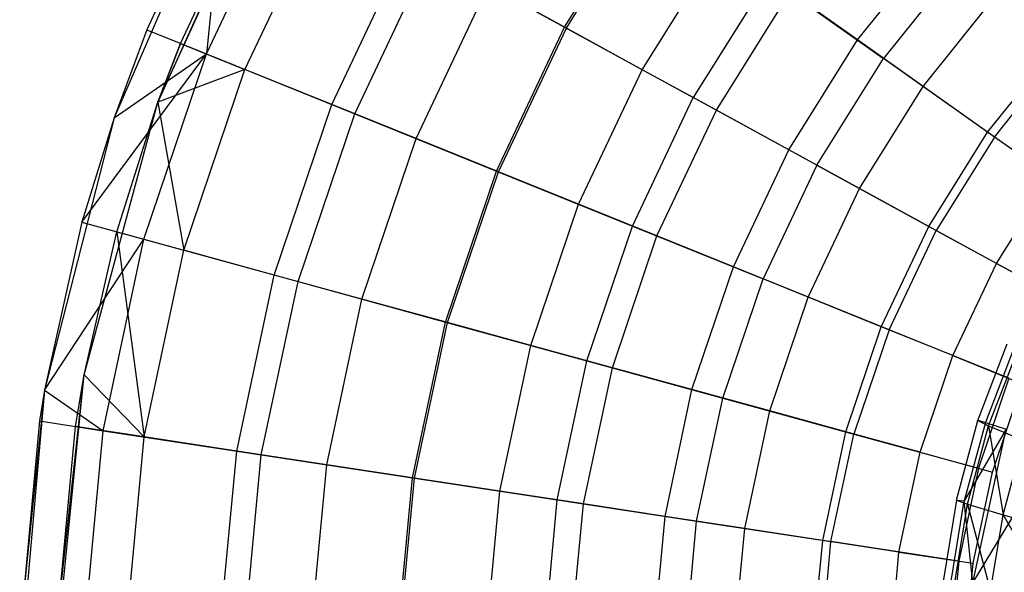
# Model space of a CAD drawing. Extents: x 1.3 to 51.4, y -26.2 to 21.9.
# Tile 3 of 53: x 1.3 to 3.4, y -6.7 to -5.4. Entities that reach past the tile are written whole.
import ezdxf

# ---------------------------------------------------------------- set-up
doc = ezdxf.new("R2010")
doc.units = 0
doc.header["$LTSCALE"] = 2.54
doc.layers.get('0').update_dxf_attribs({"color": 13, "linetype": 'CONTINUOUS'})

# ---------------------------------------------------------------- blocks, each defined once
blk = doc.blocks.new('ARES-205_STL')
at = {"color": 0}
for p, q in [((1.5672, -5.6189, 17.793), (1.8267, -5.0529, 17.793)), ((1.5672, -5.6189, 17.793), (1.8267, -5.0529, 17.793)), ((1.7177, -5.0852, 17.793), (1.4703, -5.6533, 17.793)), ((1.7177, -5.0852, 17.793), (1.4703, -5.6533, 17.793)), ((1.7177, -5.0852, 17.793), (1.5426, -5.4596, 17.293)), ((1.7177, -5.0852, 17.293), (1.5426, -5.4596, 17.293)), ((1.7177, -5.0852, 17.793), (1.5426, -5.4596, 17.293)), ((1.7177, -5.0852, 17.293), (1.5426, -5.4596, 17.293)), ((1.8043, -5.0933, 17.362), (1.5672, -5.6189, 17.793)), ((1.8043, -5.0933, 17.362), (1.5672, -5.6189, 17.793)), ((1.6167, -5.4896, 17.362), (1.8043, -5.0933, 17.362)), ((1.6167, -5.4896, 17.362), (1.8043, -5.0933, 17.362)), ((1.7177, -5.0852, 17.293), (1.6742, -5.5128, 17.2706)), ((1.7177, -5.0852, 17.293), (1.6742, -5.5128, 17.2706)), ((1.6742, -5.5128, 17.2706), (1.8587, -5.123, 17.2706)), ((1.6742, -5.5128, 17.2706), (1.8587, -5.123, 17.2706)), ((2.4637, -5.4538, 17.0789), (2.6497, -5.1561, 17.0789)), ((2.4637, -5.4538, 17.0789), (2.6497, -5.1561, 17.0789)), ((2.4676, -5.456, 17.1629), (2.6534, -5.1587, 17.1629)), ((2.4676, -5.456, 17.1629), (2.6534, -5.1587, 17.1629)), ((1.759, -5.547, 17.3349), (1.9389, -5.1669, 17.3349)), ((1.759, -5.547, 17.3349), (1.9389, -5.1669, 17.3349)), ((1.9502, -5.6243, 17.2882), (2.1199, -5.2658, 17.2882)), ((1.9502, -5.6243, 17.2882), (2.1199, -5.2658, 17.2882)), ((2.635, -5.5475, 17.0841), (2.809, -5.269, 17.0841)), ((2.635, -5.5475, 17.0841), (2.809, -5.269, 17.0841)), ((3.1093, -5.4819, 16.8934), (3.2877, -5.259, 16.8934)), ((3.1093, -5.4819, 16.8934), (3.2877, -5.259, 16.8934)), ((2.001, -5.6448, 17.1908), (2.168, -5.2921, 17.1908)), ((2.001, -5.6448, 17.1908), (2.168, -5.2921, 17.1908)), ((2.168, -5.2921, 17.1908), (2.4637, -5.4538, 17.0789)), ((2.168, -5.2921, 17.1908), (2.4637, -5.4538, 17.0789)), ((3.3402, -5.3063, 16.7558), (3.1669, -5.5228, 16.7558)), ((3.3402, -5.3063, 16.7558), (3.1669, -5.5228, 16.7558)), ((2.9134, -5.343, 16.9343), (2.7473, -5.6088, 16.9343)), ((2.9134, -5.343, 16.9343), (2.7473, -5.6088, 16.9343)), ((2.9134, -5.343, 16.9343), (3.1669, -5.5228, 16.7558)), ((2.9134, -5.343, 16.9343), (3.1669, -5.5228, 16.7558)), ((2.1363, -5.6995, 17.2309), (2.296, -5.3621, 17.2309)), ((2.1363, -5.6995, 17.2309), (2.296, -5.3621, 17.2309)), ((2.4676, -5.456, 17.1629), (2.296, -5.3621, 17.2309)), ((2.4676, -5.456, 17.1629), (2.296, -5.3621, 17.2309)), ((2.7984, -5.6368, 16.9943), (2.9609, -5.3767, 16.9943)), ((2.7984, -5.6368, 16.9943), (2.9609, -5.3767, 16.9943)), ((3.1093, -5.4819, 16.8934), (2.9609, -5.3767, 16.9943)), ((3.1093, -5.4819, 16.8934), (2.9609, -5.3767, 16.9943)), ((3.2544, -5.5848, 16.7811), (3.4198, -5.378, 16.7811)), ((3.2544, -5.5848, 16.7811), (3.4198, -5.378, 16.7811)), ((1.5426, -5.4596, 17.293), (1.4703, -5.6533, 17.793)), ((1.5426, -5.4596, 17.293), (1.4703, -5.6533, 17.793)), ((1.5426, -5.4596, 17.293), (1.4703, -5.6533, 17.293)), ((1.5426, -5.4596, 17.293), (1.4703, -5.6533, 17.293)), ((1.5426, -5.4596, 17.293), (1.6742, -5.5128, 17.2706)), ((1.5426, -5.4596, 17.293), (1.6742, -5.5128, 17.2706)), ((2.3135, -5.7711, 17.0789), (2.4637, -5.4538, 17.0789)), ((2.3135, -5.7711, 17.0789), (2.4637, -5.4538, 17.0789)), ((2.3177, -5.7727, 17.1629), (2.4676, -5.456, 17.1629)), ((2.3177, -5.7727, 17.1629), (2.4676, -5.456, 17.1629)), ((2.4637, -5.4538, 17.0789), (2.7473, -5.6088, 16.9343)), ((2.4637, -5.4538, 17.0789), (2.7473, -5.6088, 16.9343)), ((2.635, -5.5475, 17.0841), (2.4676, -5.456, 17.1629)), ((2.635, -5.5475, 17.0841), (2.4676, -5.456, 17.1629)), ((1.5672, -5.6189, 17.362), (1.6167, -5.4896, 17.362)), ((1.6167, -5.4896, 17.362), (1.5672, -5.6189, 17.793)), ((1.6167, -5.4896, 17.362), (1.5672, -5.6189, 17.793)), ((1.5672, -5.6189, 17.362), (1.6167, -5.4896, 17.362)), ((1.6167, -5.4896, 17.362), (1.759, -5.547, 17.3349)), ((1.6167, -5.4896, 17.362), (1.759, -5.547, 17.3349)), ((2.958, -5.7241, 16.8934), (3.1093, -5.4819, 16.8934)), ((2.958, -5.7241, 16.8934), (3.1093, -5.4819, 16.8934)), ((3.2544, -5.5848, 16.7811), (3.1093, -5.4819, 16.8934)), ((3.2544, -5.5848, 16.7811), (3.1093, -5.4819, 16.8934)), ((1.3993, -5.8837, 17.293), (1.6742, -5.5128, 17.2706)), ((1.3993, -5.8837, 17.293), (1.6742, -5.5128, 17.2706)), ((1.4703, -5.6533, 17.293), (1.6742, -5.5128, 17.2706)), ((1.4703, -5.6533, 17.293), (1.6742, -5.5128, 17.2706)), ((1.5362, -5.9213, 17.2706), (1.6742, -5.5128, 17.2706)), ((1.5362, -5.9213, 17.2706), (1.6742, -5.5128, 17.2706)), ((1.6742, -5.5128, 17.2706), (2.001, -5.6448, 17.1908)), ((1.6742, -5.5128, 17.2706), (2.001, -5.6448, 17.1908)), ((3.3963, -5.6854, 16.657), (3.5491, -5.4944, 16.657)), ((3.3963, -5.6854, 16.657), (3.5491, -5.4944, 16.657)), ((3.4112, -5.696, 16.5416), (3.5627, -5.5067, 16.5416)), ((3.4112, -5.696, 16.5416), (3.5627, -5.5067, 16.5416)), ((3.02, -5.7579, 16.7558), (3.1669, -5.5228, 16.7558)), ((3.02, -5.7579, 16.7558), (3.1669, -5.5228, 16.7558)), ((3.4112, -5.696, 16.5416), (3.1669, -5.5228, 16.7558)), ((3.4112, -5.696, 16.5416), (3.1669, -5.5228, 16.7558)), ((1.759, -5.547, 17.3349), (1.5672, -5.6189, 17.362)), ((1.759, -5.547, 17.3349), (1.5672, -5.6189, 17.362)), ((1.6244, -5.9455, 17.3349), (1.759, -5.547, 17.3349)), ((1.6244, -5.9455, 17.3349), (1.759, -5.547, 17.3349)), ((1.9502, -5.6243, 17.2882), (1.759, -5.547, 17.3349)), ((1.9502, -5.6243, 17.2882), (1.759, -5.547, 17.3349)), ((2.4945, -5.8442, 17.0841), (2.635, -5.5475, 17.0841)), ((2.4945, -5.8442, 17.0841), (2.635, -5.5475, 17.0841)), ((2.7984, -5.6368, 16.9943), (2.635, -5.5475, 17.0841)), ((2.7984, -5.6368, 16.9943), (2.635, -5.5475, 17.0841)), ((3.1141, -5.8094, 16.7811), (3.2544, -5.5848, 16.7811)), ((3.1141, -5.8094, 16.7811), (3.2544, -5.5848, 16.7811)), ((3.3963, -5.6854, 16.657), (3.2544, -5.5848, 16.7811)), ((3.3963, -5.6854, 16.657), (3.2544, -5.5848, 16.7811)), ((1.4044, -6.2199, 17.793), (1.5672, -5.6189, 17.793)), ((1.4044, -6.2199, 17.362), (1.5672, -5.6189, 17.793)), ((1.4044, -6.2199, 17.793), (1.5672, -5.6189, 17.793)), ((1.4044, -6.2199, 17.362), (1.5672, -5.6189, 17.793)), ((1.4764, -5.9049, 17.362), (1.5672, -5.6189, 17.793)), ((1.4764, -5.9049, 17.362), (1.5672, -5.6189, 17.793)), ((1.4764, -5.9049, 17.362), (1.5672, -5.6189, 17.362)), ((1.4764, -5.9049, 17.362), (1.5672, -5.6189, 17.362)), ((1.5672, -5.6189, 17.793), (1.5672, -5.6189, 17.362)), ((1.5672, -5.6189, 17.793), (1.5672, -5.6189, 17.362)), ((1.5672, -5.6189, 17.362), (1.6244, -5.9455, 17.3349)), ((1.5672, -5.6189, 17.362), (1.6244, -5.9455, 17.3349)), ((2.6132, -5.8921, 16.9343), (2.7473, -5.6088, 16.9343)), ((2.6132, -5.8921, 16.9343), (2.7473, -5.6088, 16.9343)), ((3.02, -5.7579, 16.7558), (2.7473, -5.6088, 16.9343)), ((3.02, -5.7579, 16.7558), (2.7473, -5.6088, 16.9343)), ((1.8232, -6, 17.2882), (1.9502, -5.6243, 17.2882)), ((1.8232, -6, 17.2882), (1.9502, -5.6243, 17.2882)), ((2.1363, -5.6995, 17.2309), (1.9502, -5.6243, 17.2882)), ((2.1363, -5.6995, 17.2309), (1.9502, -5.6243, 17.2882)), ((2.6672, -5.914, 16.9943), (2.7984, -5.6368, 16.9943)), ((2.6672, -5.914, 16.9943), (2.7984, -5.6368, 16.9943)), ((2.958, -5.7241, 16.8934), (2.7984, -5.6368, 16.9943)), ((2.958, -5.7241, 16.8934), (2.7984, -5.6368, 16.9943)), ((1.4703, -5.6533, 17.793), (1.3172, -6.2536, 17.793)), ((1.4703, -5.6533, 17.793), (1.3172, -6.2536, 17.793)), ((1.4703, -5.6533, 17.793), (1.3993, -5.8837, 17.293)), ((1.4703, -5.6533, 17.293), (1.3993, -5.8837, 17.293)), ((1.4703, -5.6533, 17.793), (1.3993, -5.8837, 17.293)), ((1.4703, -5.6533, 17.293), (1.3993, -5.8837, 17.293)), ((1.4703, -5.6533, 17.293), (1.4703, -5.6533, 17.793)), ((1.4703, -5.6533, 17.293), (1.4703, -5.6533, 17.793)), ((1.8761, -6.0145, 17.1908), (2.001, -5.6448, 17.1908)), ((1.8761, -6.0145, 17.1908), (2.001, -5.6448, 17.1908)), ((2.001, -5.6448, 17.1908), (2.3135, -5.7711, 17.0789)), ((2.001, -5.6448, 17.1908), (2.3135, -5.7711, 17.0789)), ((3.2666, -5.8928, 16.657), (3.3963, -5.6854, 16.657)), ((3.2666, -5.8928, 16.657), (3.3963, -5.6854, 16.657)), ((3.5351, -5.7838, 16.5207), (3.3963, -5.6854, 16.657)), ((3.5351, -5.7838, 16.5207), (3.3963, -5.6854, 16.657)), ((2.0168, -6.0531, 17.2309), (2.1363, -5.6995, 17.2309)), ((2.0168, -6.0531, 17.2309), (2.1363, -5.6995, 17.2309)), ((2.3177, -5.7727, 17.1629), (2.1363, -5.6995, 17.2309)), ((2.3177, -5.7727, 17.1629), (2.1363, -5.6995, 17.2309)), ((3.4112, -5.696, 16.5416), (3.2827, -5.9016, 16.5416)), ((3.4112, -5.696, 16.5416), (3.2827, -5.9016, 16.5416)), ((3.6438, -5.8608, 16.293), (3.4112, -5.696, 16.5416)), ((3.6438, -5.8608, 16.293), (3.4112, -5.696, 16.5416)), ((2.8359, -5.9821, 16.8934), (2.958, -5.7241, 16.8934)), ((2.8359, -5.9821, 16.8934), (2.958, -5.7241, 16.8934)), ((3.1141, -5.8094, 16.7811), (2.958, -5.7241, 16.8934)), ((3.1141, -5.8094, 16.7811), (2.958, -5.7241, 16.8934)), ((2.2012, -6.1036, 17.0789), (2.3135, -5.7711, 17.0789)), ((2.2012, -6.1036, 17.0789), (2.3135, -5.7711, 17.0789)), ((2.2055, -6.1048, 17.1629), (2.3177, -5.7727, 17.1629)), ((2.2055, -6.1048, 17.1629), (2.3177, -5.7727, 17.1629)), ((2.3135, -5.7711, 17.0789), (2.6132, -5.8921, 16.9343)), ((2.3135, -5.7711, 17.0789), (2.6132, -5.8921, 16.9343)), ((2.4945, -5.8442, 17.0841), (2.3177, -5.7727, 17.1629)), ((2.4945, -5.8442, 17.0841), (2.3177, -5.7727, 17.1629)), ((3.02, -5.7579, 16.7558), (2.9013, -6.0086, 16.7558)), ((3.02, -5.7579, 16.7558), (2.9013, -6.0086, 16.7558)), ((3.02, -5.7579, 16.7558), (3.2827, -5.9016, 16.5416)), ((3.02, -5.7579, 16.7558), (3.2827, -5.9016, 16.5416)), ((3.4159, -5.9744, 16.5207), (3.5351, -5.7838, 16.5207)), ((3.4159, -5.9744, 16.5207), (3.5351, -5.7838, 16.5207)), ((3.0007, -6.0487, 16.7811), (3.1141, -5.8094, 16.7811)), ((3.0007, -6.0487, 16.7811), (3.1141, -5.8094, 16.7811)), ((3.2666, -5.8928, 16.657), (3.1141, -5.8094, 16.7811)), ((3.2666, -5.8928, 16.657), (3.1141, -5.8094, 16.7811)), ((2.3895, -6.1553, 17.0841), (2.4945, -5.8442, 17.0841)), ((2.3895, -6.1553, 17.0841), (2.4945, -5.8442, 17.0841)), ((2.6672, -5.914, 16.9943), (2.4945, -5.8442, 17.0841)), ((2.6672, -5.914, 16.9943), (2.4945, -5.8442, 17.0841)), ((1.3993, -5.8837, 17.293), (1.3172, -6.2536, 17.793)), ((1.3993, -5.8837, 17.293), (1.3172, -6.2536, 17.793)), ((1.3993, -5.8837, 17.293), (1.3172, -6.2536, 17.293)), ((1.3993, -5.8837, 17.293), (1.3172, -6.2536, 17.293)), ((1.3993, -5.8837, 17.293), (1.5362, -5.9213, 17.2706)), ((1.3993, -5.8837, 17.293), (1.5362, -5.9213, 17.2706)), ((2.5129, -6.1891, 16.9343), (2.6132, -5.8921, 16.9343)), ((2.5129, -6.1891, 16.9343), (2.6132, -5.8921, 16.9343)), ((2.6132, -5.8921, 16.9343), (2.9013, -6.0086, 16.7558)), ((2.6132, -5.8921, 16.9343), (2.9013, -6.0086, 16.7558)), ((3.162, -6.1139, 16.657), (3.2666, -5.8928, 16.657)), ((3.162, -6.1139, 16.657), (3.2666, -5.8928, 16.657)), ((3.179, -6.1208, 16.5416), (3.2827, -5.9016, 16.5416)), ((3.179, -6.1208, 16.5416), (3.2827, -5.9016, 16.5416)), ((3.4159, -5.9744, 16.5207), (3.2666, -5.8928, 16.657)), ((3.4159, -5.9744, 16.5207), (3.2666, -5.8928, 16.657)), ((3.2827, -5.9016, 16.5416), (3.5328, -6.0383, 16.293)), ((3.2827, -5.9016, 16.5416), (3.5328, -6.0383, 16.293)), ((1.3172, -6.2536, 17.293), (1.5362, -5.9213, 17.2706)), ((1.3172, -6.2536, 17.293), (1.5362, -5.9213, 17.2706)), ((1.4044, -6.2199, 17.362), (1.4764, -5.9049, 17.362)), ((1.4044, -6.2199, 17.362), (1.4764, -5.9049, 17.362)), ((1.4465, -6.3431, 17.2706), (1.5362, -5.9213, 17.2706)), ((1.4465, -6.3431, 17.2706), (1.5362, -5.9213, 17.2706)), ((1.4764, -5.9049, 17.362), (1.6244, -5.9455, 17.3349)), ((1.4764, -5.9049, 17.362), (1.6244, -5.9455, 17.3349)), ((1.4764, -5.9049, 17.362), (1.5369, -6.3568, 17.3349)), ((1.4764, -5.9049, 17.362), (1.5369, -6.3568, 17.3349)), ((1.5362, -5.9213, 17.2706), (1.8761, -6.0145, 17.1908)), ((1.5362, -5.9213, 17.2706), (1.8761, -6.0145, 17.1908)), ((2.569, -6.2045, 16.9943), (2.6672, -5.914, 16.9943)), ((2.569, -6.2045, 16.9943), (2.6672, -5.914, 16.9943)), ((2.8359, -5.9821, 16.8934), (2.6672, -5.914, 16.9943)), ((2.8359, -5.9821, 16.8934), (2.6672, -5.914, 16.9943)), ((1.5369, -6.3568, 17.3349), (1.6244, -5.9455, 17.3349)), ((1.5369, -6.3568, 17.3349), (1.6244, -5.9455, 17.3349)), ((1.8232, -6, 17.2882), (1.6244, -5.9455, 17.3349)), ((1.8232, -6, 17.2882), (1.6244, -5.9455, 17.3349)), ((2.7445, -6.2526, 16.8934), (2.8359, -5.9821, 16.8934)), ((2.7445, -6.2526, 16.8934), (2.8359, -5.9821, 16.8934)), ((3.0007, -6.0487, 16.7811), (2.8359, -5.9821, 16.8934)), ((3.0007, -6.0487, 16.7811), (2.8359, -5.9821, 16.8934)), ((3.3197, -6.1776, 16.5207), (3.4159, -5.9744, 16.5207)), ((3.3197, -6.1776, 16.5207), (3.4159, -5.9744, 16.5207)), ((3.4159, -5.9744, 16.5207), (3.5609, -6.0537, 16.373)), ((3.4159, -5.9744, 16.5207), (3.5609, -6.0537, 16.373)), ((1.7408, -6.3879, 17.2882), (1.8232, -6, 17.2882)), ((1.7408, -6.3879, 17.2882), (1.8232, -6, 17.2882)), ((2.0168, -6.0531, 17.2309), (1.8232, -6, 17.2882)), ((2.0168, -6.0531, 17.2309), (1.8232, -6, 17.2882)), ((2.8126, -6.2713, 16.7558), (2.9013, -6.0086, 16.7558)), ((2.8126, -6.2713, 16.7558), (2.9013, -6.0086, 16.7558)), ((3.179, -6.1208, 16.5416), (2.9013, -6.0086, 16.7558)), ((3.179, -6.1208, 16.5416), (2.9013, -6.0086, 16.7558)), ((1.795, -6.3962, 17.1908), (1.8761, -6.0145, 17.1908)), ((1.795, -6.3962, 17.1908), (1.8761, -6.0145, 17.1908)), ((1.8761, -6.0145, 17.1908), (2.2012, -6.1036, 17.0789)), ((1.8761, -6.0145, 17.1908), (2.2012, -6.1036, 17.0789)), ((1.9392, -6.4182, 17.2309), (2.0168, -6.0531, 17.2309)), ((1.9392, -6.4182, 17.2309), (2.0168, -6.0531, 17.2309)), ((2.2055, -6.1048, 17.1629), (2.0168, -6.0531, 17.2309)), ((2.2055, -6.1048, 17.1629), (2.0168, -6.0531, 17.2309)), ((2.916, -6.2996, 16.7811), (3.0007, -6.0487, 16.7811)), ((2.916, -6.2996, 16.7811), (3.0007, -6.0487, 16.7811)), ((3.162, -6.1139, 16.657), (3.0007, -6.0487, 16.7811)), ((3.162, -6.1139, 16.657), (3.0007, -6.0487, 16.7811)), ((2.1282, -6.447, 17.0789), (2.2012, -6.1036, 17.0789)), ((2.1282, -6.447, 17.0789), (2.2012, -6.1036, 17.0789)), ((2.1326, -6.4476, 17.1629), (2.2055, -6.1048, 17.1629)), ((2.1326, -6.4476, 17.1629), (2.2055, -6.1048, 17.1629)), ((2.2012, -6.1036, 17.0789), (2.5129, -6.1891, 16.9343)), ((2.2012, -6.1036, 17.0789), (2.5129, -6.1891, 16.9343)), ((2.3895, -6.1553, 17.0841), (2.2055, -6.1048, 17.1629)), ((2.3895, -6.1553, 17.0841), (2.2055, -6.1048, 17.1629)), ((3.0837, -6.3456, 16.657), (3.162, -6.1139, 16.657)), ((3.0837, -6.3456, 16.657), (3.162, -6.1139, 16.657)), ((3.179, -6.1208, 16.5416), (3.1014, -6.3505, 16.5416)), ((3.179, -6.1208, 16.5416), (3.1014, -6.3505, 16.5416)), ((3.3197, -6.1776, 16.5207), (3.162, -6.1139, 16.657)), ((3.3197, -6.1776, 16.5207), (3.162, -6.1139, 16.657)), ((3.4433, -6.2275, 16.293), (3.179, -6.1208, 16.5416)), ((3.4433, -6.2275, 16.293), (3.179, -6.1208, 16.5416)), ((2.3212, -6.4764, 17.0841), (2.3895, -6.1553, 17.0841)), ((2.3212, -6.4764, 17.0841), (2.3895, -6.1553, 17.0841)), ((2.569, -6.2045, 16.9943), (2.3895, -6.1553, 17.0841)), ((2.569, -6.2045, 16.9943), (2.3895, -6.1553, 17.0841)), ((3.3748, -6.3209, 24.6515), (3.4398, -6.1515, 24.6518)), ((3.3748, -6.3209, 24.6515), (3.4398, -6.1515, 24.6518)), ((3.4558, -6.1576, 24.2159), (3.3915, -6.3249, 24.2156)), ((3.4558, -6.1576, 24.2159), (3.3915, -6.3249, 24.2156)), ((3.2478, -6.3906, 16.5207), (3.3197, -6.1776, 16.5207)), ((3.2478, -6.3906, 16.5207), (3.3197, -6.1776, 16.5207)), ((3.3197, -6.1776, 16.5207), (3.4729, -6.2395, 16.373)), ((3.3197, -6.1776, 16.5207), (3.4729, -6.2395, 16.373)), ((3.3987, -6.3325, 25.0905), (3.4628, -6.1655, 25.0908)), ((3.3987, -6.3325, 25.0905), (3.4628, -6.1655, 25.0908)), ((2.4477, -6.4957, 16.9343), (2.5129, -6.1891, 16.9343)), ((2.4477, -6.4957, 16.9343), (2.5129, -6.1891, 16.9343)), ((2.5053, -6.5045, 16.9943), (2.569, -6.2045, 16.9943)), ((2.5053, -6.5045, 16.9943), (2.569, -6.2045, 16.9943)), ((2.5129, -6.1891, 16.9343), (2.8126, -6.2713, 16.7558)), ((2.5129, -6.1891, 16.9343), (2.8126, -6.2713, 16.7558)), ((2.7445, -6.2526, 16.8934), (2.569, -6.2045, 16.9943)), ((2.7445, -6.2526, 16.8934), (2.569, -6.2045, 16.9943)), ((1.3427, -6.8395, 17.793), (1.4044, -6.2199, 17.793)), ((1.3427, -6.8395, 17.793), (1.4044, -6.2199, 17.793)), ((1.3445, -6.7702, 17.362), (1.4044, -6.2199, 17.793)), ((1.3445, -6.7702, 17.362), (1.4044, -6.2199, 17.793)), ((1.3853, -6.3337, 17.362), (1.4044, -6.2199, 17.793)), ((1.3853, -6.3337, 17.362), (1.4044, -6.2199, 17.793)), ((1.3853, -6.3337, 17.362), (1.4044, -6.2199, 17.362)), ((1.3853, -6.3337, 17.362), (1.4044, -6.2199, 17.362)), ((1.4044, -6.2199, 17.793), (1.4044, -6.2199, 17.362)), ((1.4044, -6.2199, 17.793), (1.4044, -6.2199, 17.362)), ((1.4044, -6.2199, 17.362), (1.5369, -6.3568, 17.3349)), ((1.4044, -6.2199, 17.362), (1.5369, -6.3568, 17.3349)), ((3.4433, -6.2275, 16.293), (3.3763, -6.4258, 16.293)), ((3.4433, -6.2275, 16.293), (3.3763, -6.4258, 16.293)), ((3.4071, -6.4343, 16.373), (3.4729, -6.2395, 16.373)), ((3.4071, -6.4343, 16.373), (3.4729, -6.2395, 16.373)), ((1.3172, -6.2536, 17.793), (1.2623, -6.8708, 17.793)), ((1.3172, -6.2536, 17.793), (1.2623, -6.8708, 17.793)), ((1.3172, -6.2536, 17.793), (1.2646, -6.7675, 17.293)), ((1.3172, -6.2536, 17.793), (1.2646, -6.7675, 17.293)), ((1.3172, -6.2536, 17.793), (1.3062, -6.3217, 17.293)), ((1.3172, -6.2536, 17.293), (1.3062, -6.3217, 17.293)), ((1.3172, -6.2536, 17.793), (1.3062, -6.3217, 17.293)), ((1.3172, -6.2536, 17.293), (1.3062, -6.3217, 17.293)), ((1.3172, -6.2536, 17.293), (1.3172, -6.2536, 17.793)), ((1.3172, -6.2536, 17.293), (1.3172, -6.2536, 17.793)), ((1.3172, -6.2536, 17.293), (1.4465, -6.3431, 17.2706)), ((1.3172, -6.2536, 17.293), (1.4465, -6.3431, 17.2706)), ((2.6851, -6.5319, 16.8934), (2.7445, -6.2526, 16.8934)), ((2.6851, -6.5319, 16.8934), (2.7445, -6.2526, 16.8934)), ((2.916, -6.2996, 16.7811), (2.7445, -6.2526, 16.8934)), ((2.916, -6.2996, 16.7811), (2.7445, -6.2526, 16.8934)), ((2.7549, -6.5425, 16.7558), (2.8126, -6.2713, 16.7558)), ((2.7549, -6.5425, 16.7558), (2.8126, -6.2713, 16.7558)), ((2.8126, -6.2713, 16.7558), (3.1014, -6.3505, 16.5416)), ((2.8126, -6.2713, 16.7558), (3.1014, -6.3505, 16.5416)), ((2.8609, -6.5587, 16.7811), (2.916, -6.2996, 16.7811)), ((2.8609, -6.5587, 16.7811), (2.916, -6.2996, 16.7811)), ((3.0837, -6.3456, 16.657), (2.916, -6.2996, 16.7811)), ((3.0837, -6.3456, 16.657), (2.916, -6.2996, 16.7811)), ((1.3062, -6.3217, 17.293), (1.2646, -6.7675, 17.293)), ((1.3062, -6.3217, 17.293), (1.2646, -6.7675, 17.293)), ((1.3062, -6.3217, 17.293), (1.4465, -6.3431, 17.2706)), ((1.3062, -6.3217, 17.293), (1.4465, -6.3431, 17.2706)), ((1.3445, -6.7702, 17.362), (1.3853, -6.3337, 17.362)), ((1.3445, -6.7702, 17.362), (1.3853, -6.3337, 17.362)), ((1.5369, -6.3568, 17.3349), (1.3853, -6.3337, 17.362)), ((1.5369, -6.3568, 17.3349), (1.3853, -6.3337, 17.362)), ((3.3275, -6.4961, 24.6511), (3.3748, -6.3209, 24.6515)), ((3.3275, -6.4961, 24.6511), (3.3748, -6.3209, 24.6515)), ((3.3915, -6.3249, 24.2156), (3.3447, -6.498, 24.2153)), ((3.3915, -6.3249, 24.2156), (3.3447, -6.498, 24.2153)), ((3.3521, -6.5052, 25.0902), (3.3987, -6.3325, 25.0905)), ((3.3521, -6.5052, 25.0902), (3.3987, -6.3325, 25.0905)), ((3.3915, -6.3249, 24.2156), (3.3748, -6.3209, 24.6515)), ((3.3915, -6.3249, 24.2156), (3.3748, -6.3209, 24.6515)), ((3.3748, -6.3209, 24.6515), (3.3987, -6.3325, 25.0905)), ((3.3748, -6.3209, 24.6515), (3.3987, -6.3325, 25.0905)), ((3.3915, -6.3249, 24.2156), (3.4375, -6.3397, 23.7887)), ((3.3915, -6.3249, 24.2156), (3.4375, -6.3397, 23.7887)), ((3.3987, -6.3325, 25.0905), (3.475, -6.3641, 25.5272)), ((3.3987, -6.3325, 25.0905), (3.475, -6.3641, 25.5272)), ((3.3987, -6.3325, 25.0905), (3.4304, -6.5288, 25.5272)), ((3.3987, -6.3325, 25.0905), (3.4304, -6.5288, 25.5272)), ((1.4064, -6.7724, 17.2706), (1.4465, -6.3431, 17.2706)), ((1.4064, -6.7724, 17.2706), (1.4465, -6.3431, 17.2706)), ((1.4465, -6.3431, 17.2706), (1.795, -6.3962, 17.1908)), ((1.4465, -6.3431, 17.2706), (1.795, -6.3962, 17.1908)), ((1.4978, -6.7756, 17.3349), (1.5369, -6.3568, 17.3349)), ((1.4978, -6.7756, 17.3349), (1.5369, -6.3568, 17.3349)), ((1.7408, -6.3879, 17.2882), (1.5369, -6.3568, 17.3349)), ((1.7408, -6.3879, 17.2882), (1.5369, -6.3568, 17.3349)), ((3.0328, -6.5849, 16.657), (3.0837, -6.3456, 16.657)), ((3.0328, -6.5849, 16.657), (3.0837, -6.3456, 16.657)), ((3.051, -6.5876, 16.5416), (3.1014, -6.3505, 16.5416)), ((3.051, -6.5876, 16.5416), (3.1014, -6.3505, 16.5416)), ((3.2478, -6.3906, 16.5207), (3.0837, -6.3456, 16.657)), ((3.2478, -6.3906, 16.5207), (3.0837, -6.3456, 16.657)), ((3.1014, -6.3505, 16.5416), (3.3763, -6.4258, 16.293)), ((3.1014, -6.3505, 16.5416), (3.3763, -6.4258, 16.293)), ((3.4375, -6.3397, 23.7887), (3.3447, -6.498, 24.2153)), ((3.4375, -6.3397, 23.7887), (3.3447, -6.498, 24.2153)), ((3.364, -6.6785, 23.7885), (3.4375, -6.3397, 23.7887)), ((3.364, -6.6785, 23.7885), (3.4375, -6.3397, 23.7887)), ((3.4304, -6.5288, 25.5272), (3.475, -6.3641, 25.5272)), ((3.4304, -6.5288, 25.5272), (3.475, -6.3641, 25.5272)), ((1.7039, -6.7828, 17.2882), (1.7408, -6.3879, 17.2882)), ((1.7039, -6.7828, 17.2882), (1.7408, -6.3879, 17.2882)), ((1.9392, -6.4182, 17.2309), (1.7408, -6.3879, 17.2882)), ((1.9392, -6.4182, 17.2309), (1.7408, -6.3879, 17.2882)), ((1.7587, -6.7847, 17.1908), (1.795, -6.3962, 17.1908)), ((1.7587, -6.7847, 17.1908), (1.795, -6.3962, 17.1908)), ((1.795, -6.3962, 17.1908), (2.1282, -6.447, 17.0789)), ((1.795, -6.3962, 17.1908), (2.1282, -6.447, 17.0789)), ((3.201, -6.6105, 16.5207), (3.2478, -6.3906, 16.5207)), ((3.201, -6.6105, 16.5207), (3.2478, -6.3906, 16.5207)), ((3.2478, -6.3906, 16.5207), (3.4071, -6.4343, 16.373)), ((3.2478, -6.3906, 16.5207), (3.4071, -6.4343, 16.373)), ((1.9045, -6.7898, 17.2309), (1.9392, -6.4182, 17.2309)), ((1.9045, -6.7898, 17.2309), (1.9392, -6.4182, 17.2309)), ((2.1326, -6.4476, 17.1629), (1.9392, -6.4182, 17.2309)), ((2.1326, -6.4476, 17.1629), (1.9392, -6.4182, 17.2309)), ((2.0956, -6.7965, 17.0789), (2.1282, -6.447, 17.0789)), ((2.0956, -6.7965, 17.0789), (2.1282, -6.447, 17.0789)), ((2.1282, -6.447, 17.0789), (2.4477, -6.4957, 16.9343)), ((2.1282, -6.447, 17.0789), (2.4477, -6.4957, 16.9343)), ((3.3763, -6.4258, 16.293), (3.3328, -6.6306, 16.293)), ((3.3763, -6.4258, 16.293), (3.3328, -6.6306, 16.293)), ((3.3644, -6.6354, 16.373), (3.4071, -6.4343, 16.373)), ((3.3644, -6.6354, 16.373), (3.4071, -6.4343, 16.373)), ((2.1, -6.7966, 17.1629), (2.1326, -6.4476, 17.1629)), ((2.1, -6.7966, 17.1629), (2.1326, -6.4476, 17.1629)), ((2.3212, -6.4764, 17.0841), (2.1326, -6.4476, 17.1629)), ((2.3212, -6.4764, 17.0841), (2.1326, -6.4476, 17.1629)), ((2.2907, -6.8033, 17.0841), (2.3212, -6.4764, 17.0841)), ((2.2907, -6.8033, 17.0841), (2.3212, -6.4764, 17.0841)), ((2.5053, -6.5045, 16.9943), (2.3212, -6.4764, 17.0841)), ((2.5053, -6.5045, 16.9943), (2.3212, -6.4764, 17.0841)), ((2.4186, -6.8078, 16.9343), (2.4477, -6.4957, 16.9343)), ((2.4186, -6.8078, 16.9343), (2.4477, -6.4957, 16.9343)), ((2.4477, -6.4957, 16.9343), (2.7549, -6.5425, 16.7558)), ((2.4477, -6.4957, 16.9343), (2.7549, -6.5425, 16.7558)), ((2.4768, -6.8098, 16.9943), (2.5053, -6.5045, 16.9943)), ((2.4768, -6.8098, 16.9943), (2.5053, -6.5045, 16.9943)), ((2.6851, -6.5319, 16.8934), (2.5053, -6.5045, 16.9943)), ((2.6851, -6.5319, 16.8934), (2.5053, -6.5045, 16.9943)), ((3.3275, -6.4961, 24.6511), (3.2982, -6.6752, 24.6507)), ((3.3275, -6.4961, 24.6511), (3.2982, -6.6752, 24.6507)), ((3.3157, -6.6749, 24.2149), (3.3447, -6.498, 24.2153)), ((3.3157, -6.6749, 24.2149), (3.3447, -6.498, 24.2153)), ((3.3233, -6.6818, 25.0899), (3.3521, -6.5052, 25.0902)), ((3.3233, -6.6818, 25.0899), (3.3521, -6.5052, 25.0902)), ((3.3275, -6.4961, 24.6511), (3.3447, -6.498, 24.2153)), ((3.3275, -6.4961, 24.6511), (3.3521, -6.5052, 25.0902)), ((3.3275, -6.4961, 24.6511), (3.3521, -6.5052, 25.0902)), ((3.3275, -6.4961, 24.6511), (3.3447, -6.498, 24.2153)), ((3.364, -6.6785, 23.7885), (3.3447, -6.498, 24.2153)), ((3.364, -6.6785, 23.7885), (3.3447, -6.498, 24.2153)), ((3.3521, -6.5052, 25.0902), (3.4304, -6.5288, 25.5272)), ((3.3521, -6.5052, 25.0902), (3.4304, -6.5288, 25.5272)), ((3.3521, -6.5052, 25.0902), (3.4027, -6.6971, 25.5271)), ((3.3521, -6.5052, 25.0902), (3.4027, -6.6971, 25.5271)), ((2.6586, -6.8161, 16.8934), (2.6851, -6.5319, 16.8934)), ((2.6586, -6.8161, 16.8934), (2.6851, -6.5319, 16.8934)), ((2.8609, -6.5587, 16.7811), (2.6851, -6.5319, 16.8934)), ((2.8609, -6.5587, 16.7811), (2.6851, -6.5319, 16.8934)), ((3.364, -6.6785, 23.7885), (3.4604, -6.5196, 23.3806)), ((3.364, -6.6785, 23.7885), (3.4604, -6.5196, 23.3806)), ((3.4027, -6.6971, 25.5271), (3.4304, -6.5288, 25.5272)), ((3.4027, -6.6971, 25.5271), (3.4304, -6.5288, 25.5272)), ((3.4304, -6.5288, 25.5272), (3.5685, -6.5675, 25.9578)), ((3.4304, -6.5288, 25.5272), (3.5685, -6.5675, 25.9578)), ((3.4304, -6.5288, 25.5272), (3.5424, -6.7219, 25.9581)), ((3.4304, -6.5288, 25.5272), (3.5424, -6.7219, 25.9581)), ((2.7292, -6.8186, 16.7558), (2.7549, -6.5425, 16.7558)), ((2.7292, -6.8186, 16.7558), (2.7549, -6.5425, 16.7558)), ((2.7549, -6.5425, 16.7558), (3.051, -6.5876, 16.5416)), ((2.7549, -6.5425, 16.7558), (3.051, -6.5876, 16.5416)), ((2.8363, -6.8223, 16.7811), (2.8609, -6.5587, 16.7811)), ((2.8363, -6.8223, 16.7811), (2.8609, -6.5587, 16.7811)), ((3.0328, -6.5849, 16.657), (2.8609, -6.5587, 16.7811)), ((3.0328, -6.5849, 16.657), (2.8609, -6.5587, 16.7811)), ((3.0101, -6.8284, 16.657), (3.0328, -6.5849, 16.657)), ((3.0101, -6.8284, 16.657), (3.0328, -6.5849, 16.657)), ((3.0284, -6.8291, 16.5416), (3.051, -6.5876, 16.5416)), ((3.0284, -6.8291, 16.5416), (3.051, -6.5876, 16.5416)), ((3.201, -6.6105, 16.5207), (3.0328, -6.5849, 16.657)), ((3.201, -6.6105, 16.5207), (3.0328, -6.5849, 16.657)), ((3.3328, -6.6306, 16.293), (3.051, -6.5876, 16.5416)), ((3.3328, -6.6306, 16.293), (3.051, -6.5876, 16.5416)), ((3.1801, -6.8343, 16.5207), (3.201, -6.6105, 16.5207)), ((3.1801, -6.8343, 16.5207), (3.201, -6.6105, 16.5207)), ((3.201, -6.6105, 16.5207), (3.3644, -6.6354, 16.373)), ((3.201, -6.6105, 16.5207), (3.3644, -6.6354, 16.373)), ((3.3328, -6.6306, 16.293), (3.3133, -6.839, 16.293)), ((3.3328, -6.6306, 16.293), (3.3133, -6.839, 16.293)), ((3.3452, -6.8401, 16.373), (3.3644, -6.6354, 16.373)), ((3.3452, -6.8401, 16.373), (3.3644, -6.6354, 16.373))]:
    blk.add_line(p, q, dxfattribs=at)

msp = doc.modelspace()

# ---------------------------------------------------------------- block references
at = {"color": 0}
msp.add_blockref('ARES-205_STL', (0, 0), dxfattribs=at)

doc.saveas('drawing.dxf')
